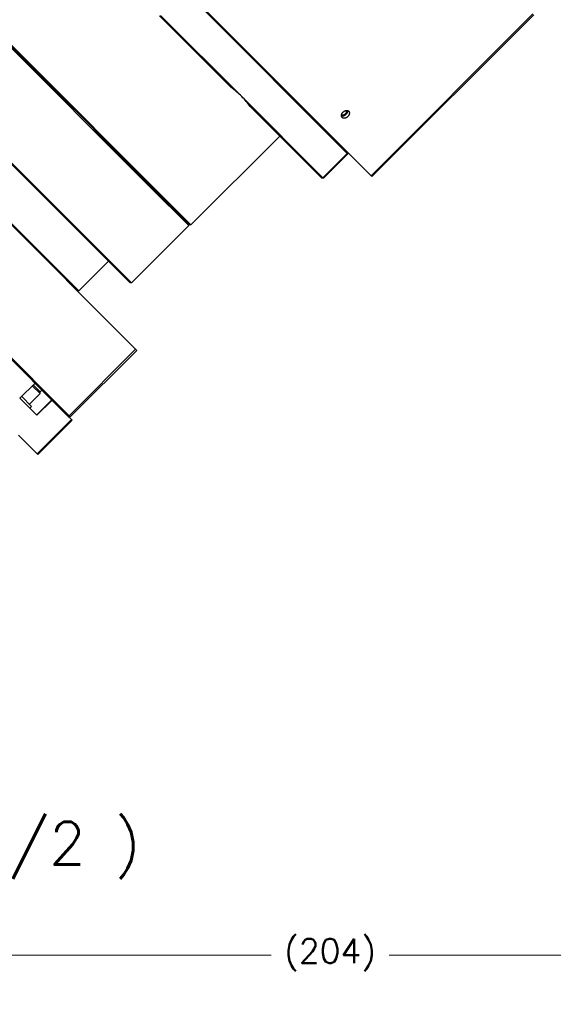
# Model space of a CAD drawing. Header units: inches. Extents: x 0 to 1685, y 0 to 1188.
# Tile 16 of 18: x 1342 to 1473, y 782 to 1025. Entities that reach past the tile are written whole.
import ezdxf

# ---------------------------------------------------------------- set-up
doc = ezdxf.new("R2010")
doc.units = ezdxf.units.IN
doc.layers.add('ATA-TEXT', color=7, linetype='Continuous')
doc.layers.add('Layer0000', color=7, linetype='Continuous', lineweight=25)
doc.styles.get("Standard").update_dxf_attribs({"font": 'simplex.shx'})
doc.styles.add('STANDARData_A2', font='simplex.shx')
doc.dimstyles.new('ata_A0', dxfattribs={"dimtxt": 6, "dimasz": 6, "dimexe": 3, "dimexo": 3, "dimgap": 3, "dimtad": 0, "dimtih": 1, "dimtoh": 1, "dimdec": 6, "dimdsep": 46, "dimtxsty": 'Standard', "dimcen": 0, "dimclrd": 252, "dimclre": 252, "dimclrt": 4, "dimadec": 6, "dimazin": 2, "dimtfac": 1, "dimtdec": 6, "dimtofl": 0, "dimtmove": 0, "dimatfit": 3, "dimfxl": 0, "dimtolj": 1, "dimtzin": 0, "dimlwd": 0, "dimlwe": 0, "dimarcsym": 0})

# ---------------------------------------------------------------- blocks, each defined once
blk = doc.blocks.new('*D9571')
at = {"color": 252, "lineweight": 0}
for p, q in [((1316.17, 721.29), (1316.17, 796.72)), ((1520.17, 721.29), (1520.17, 796.72)), ((1322.17, 793.72), (1403.62, 793.72)), ((1514.17, 793.72), (1432.72, 793.72))]:
    blk.add_line(p, q, dxfattribs=at)
at = {"color": 252}
for points in [[(1322.17, 794.72), (1322.17, 792.72), (1316.17, 793.72)], [(1514.17, 792.72), (1514.17, 794.72), (1520.17, 793.72)]]:
    blk.add_solid(points, dxfattribs=at)
at = {"layer": 'Defpoints', "color": 0}
for p in [(1520.17, 793.72), (1316.17, 718.29), (1520.17, 718.29)]:
    blk.add_point(p, dxfattribs=at)
at = {"color": 4, "insert": (1418.17, 793.72), "char_height": 6, "attachment_point": 5}
blk.add_mtext('\\A1;(204)', dxfattribs=at)

msp = doc.modelspace()

# ---------------------------------------------------------------- linework, layer by layer
at = {"layer": 'Layer0000', "color": 7, "linetype": 'Continuous', "lineweight": 25}
for p, q in [((1327.4764512, 1029.6669228), (1373.7943169, 983.3490571)), ((1327.8300045, 1029.6669228), (1383.4729506, 974.0239767)), ((1383.8265041, 974.0239766), (1328.1835579, 1029.6669228)), ((1422.427418, 991.6380516), (1385.7610552, 1028.3044145)), ((1386.105643, 1028.3133801), (1428.2831778, 986.1358453)), ((1428.2831778, 986.1358453), (1468.234711, 1026.0873784)), ((1376.0676119, 1025.6234891), (1393.6752742, 1008.015827)), ((1396.3686508, 1005.6760037), (1376.3202912, 1025.7243632)), ((1428.4955098, 985.9235132), (1468.447043, 1025.8750464)), ((1311.3178112, 1017.1877381), (1359.3517109, 969.1538385)), ((1311.4945879, 1017.3645148), (1359.6521813, 969.2069215)), ((1348.3223509, 965.5461002), (1303.999262, 1009.8691889)), ((1416.4170104, 985.627644), (1396.3686508, 1005.6760037)), ((1416.0687489, 985.6223522), (1398.4610867, 1003.2300144)), ((1405.7468142, 995.9442869), (1383.826504, 974.0239766)), ((1422.427418, 991.6380516), (1422.4327099, 991.9863132)), ((1416.4170104, 985.627644), (1422.427418, 991.6380516)), ((1422.5406003, 991.5248694), (1416.5301927, 985.5144617)), ((1422.5406003, 991.5248694), (1422.427418, 991.6380516)), ((1422.5406003, 991.5248696), (1422.5406003, 991.8784234)), ((1416.0687489, 985.6223522), (1416.4170104, 985.627644)), ((1416.1766393, 985.5144617), (1416.0687489, 985.6223522)), ((1416.530192, 985.5144617), (1416.1766391, 985.5144617)), ((1416.5301927, 985.5144617), (1416.4170104, 985.627644)), ((1428.4955098, 985.9235132), (1428.2831778, 986.1358453)), ((1373.7943169, 983.3490571), (1383.2961741, 973.8471999)), ((1370.1861427, 943.3287428), (1334.02139, 979.4934956)), ((1383.2961741, 973.8471999), (1369.1540385, 959.7050643)), ((1383.2961741, 973.8472), (1383.2961741, 974.2007534)), ((1383.8265041, 974.0239767), (1383.4729505, 974.0239767)), ((1359.3517109, 969.1538385), (1368.8004851, 959.7050643)), ((1359.6521813, 969.2069215), (1369.1540385, 959.7050643)), ((1356.1786351, 957.689816), (1348.3223509, 965.5461002)), ((1353.4012824, 926.8795844), (1317.3248442, 962.9560226)), ((1353.74591, 926.8885102), (1317.5811573, 963.0532629)), ((1363.4971842, 965.0083652), (1356.1786351, 957.689816)), ((1369.1540384, 959.7050643), (1368.800485, 959.7050643)), ((1356.1786351, 957.689816), (1355.8250756, 957.68981)), ((1370.1861427, 943.3287428), (1353.74591, 926.8885102)), ((1370.4975413, 943.0173443), (1370.1861427, 943.3287428)), ((1354.0573086, 926.5771116), (1370.4975413, 943.0173443)), ((1345.350095, 934.9307718), (1341.6377844, 931.2184612)), ((1346.5881025, 932.3315837), (1344.6695047, 934.2501815)), ((1346.5881025, 932.7735255), (1344.8904756, 934.4711524)), ((1341.6377844, 931.2184612), (1345.8265337, 927.0297119)), ((1344.5109764, 929.1937974), (1342.0620485, 931.6427253)), ((1346.5881025, 932.3315837), (1343.9806463, 929.7241275)), ((1347.0544269, 933.2264399), (1346.5881025, 932.7601156)), ((1346.5881025, 932.3315838), (1346.5881025, 932.7735255)), ((1344.5109764, 929.1937974), (1344.0867123, 928.7695333)), ((1349.4788233, 930.8020435), (1345.7665127, 927.0897329)), ((1345.8265337, 927.0297119), (1349.5388443, 930.7420225)), ((1353.4012824, 926.8795844), (1353.74591, 926.8885102)), ((1353.4826184, 926.7982484), (1353.4012824, 926.8795844)), ((1353.4826184, 926.7982484), (1354.3509114, 925.9299554)), ((1354.0573086, 926.5771116), (1353.7037551, 926.5771116)), ((1354.0573086, 926.5771116), (1353.74591, 926.8885102)), ((1354.3509114, 925.9299554), (1345.86563, 917.4446741)), ((1346.0013742, 917.3089299), (1354.4866556, 925.7942112)), ((1354.3509114, 925.9299554), (1354.4866556, 925.7942112)), ((1345.86563, 917.4446741), (1341.2324586, 922.0778455)), ((1346.0013742, 917.3089299), (1345.86563, 917.4446741))]:
    msp.add_line(p, q, dxfattribs=at)
for centre, radius, start, end in [((1377.4846664, 986.6586894), 26.8004311, 45.201555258, 52.834639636), ((1382.4994099, 991.6934911), 19.6943266, 35.858043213, 45.233017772)]:
    msp.add_arc(centre, radius, start, end, dxfattribs=at)
for points, weights, knots in [([(1421.1722125, 1000.4946551), (1420.603895, 1001.0629726), (1421.3993901, 1001.8584678), (1422.1948852, 1002.6539629), (1422.7632028, 1002.0856453)], [1, 0.707106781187, 1, 0.707106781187, 1], [0, 0, 0, 0.25, 0.25, 0.5, 0.5, 0.5]), ([(1422.136956, 1002.2559081), (1422.3504871, 1001.8289468), (1421.8896991, 1001.3681587), (1421.4289111, 1000.9073707), (1421.0019497, 1001.1209019)], [0.921941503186, 0.753477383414, 1, 0.753477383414, 0.921941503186], [0.53957978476, 0.53957978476, 0.53957978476, 0.75, 0.75, 0.96042021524, 0.96042021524, 0.96042021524]), ([(1422.4364938, 1002.2537111), (1422.5402226, 1001.7155795), (1422.0412505, 1001.2166074), (1421.5422784, 1000.7176353), (1421.0041467, 1000.821364)], [0.877960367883, 0.793767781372, 1, 0.793767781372, 0.877960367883], [0.57396979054, 0.57396979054, 0.57396979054, 0.75, 0.75, 0.92603020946, 0.92603020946, 0.92603020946]), ([(1422.7632028, 1002.0856453), (1423.3315204, 1001.5173277), (1422.5360252, 1000.7218326), (1421.7405301, 999.9263375), (1421.1722125, 1000.4946551)], [1, 0.707106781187, 1, 0.707106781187, 1], [0.5, 0.5, 0.5, 0.75, 0.75, 1, 1, 1])]:
    msp.add_rational_spline(points, weights, degree=2, knots=knots, dxfattribs=at)

# ---------------------------------------------------------------- texts
at = {"layer": 'ATA-TEXT', "style": 'STANDARData_A2'}
msp.add_text('GEOMETRIC VIEW ( 1/2 )', height=10.499999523, dxfattribs=at).set_placement((1194.0371721, 816.0708122))

# ---------------------------------------------------------------- dimensions: what is measured, and where the dimension line sits
dim = msp.add_linear_dim(base=(1520.172593, 793.7179928), p1=(1316.172593, 718.2851353), p2=(1520.172593, 718.2851353), text='(<>)', dimstyle='ata_A0', override={"dimtxt": 6, "dimtxsty": 'Standard'})
dim.commit()
dim.dimension.update_dxf_attribs({"geometry": '*D9571', "text_midpoint": (1418.172593, 793.7179928)})

doc.saveas('drawing.dxf')
